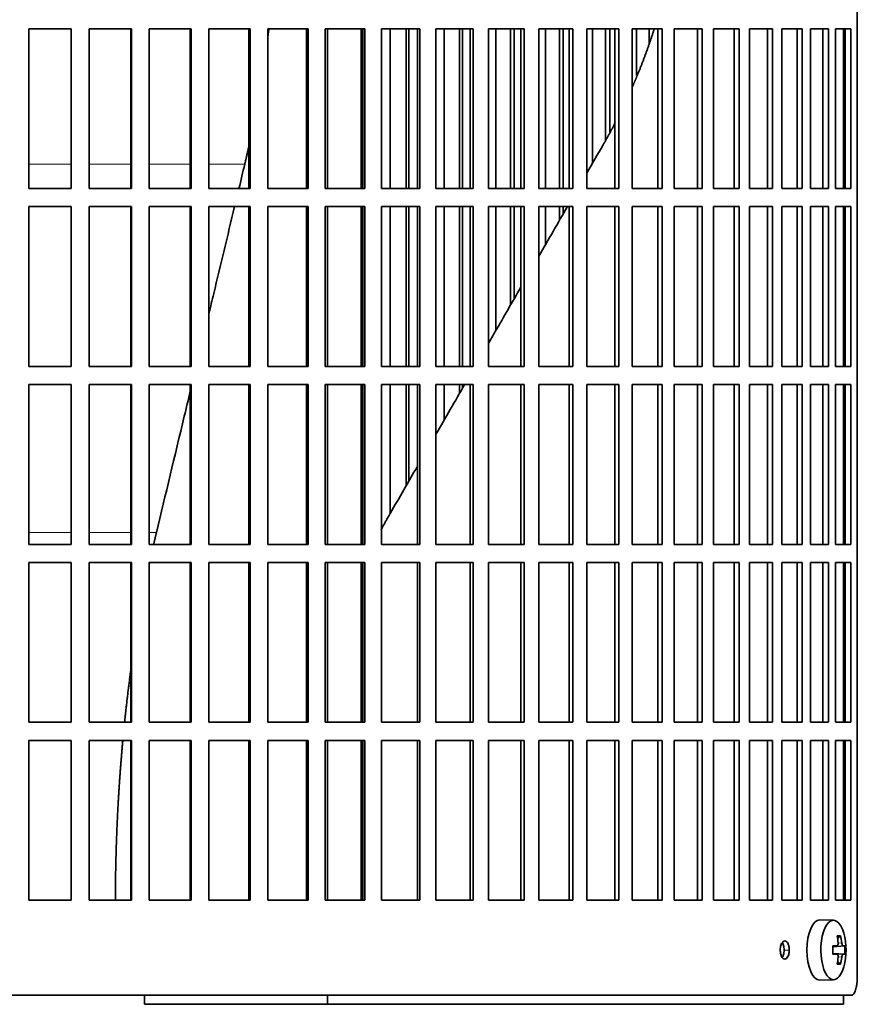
# Model space of a CAD drawing. Header units: millimetres. Extents: x 447 to 1322, y -2015 to 1714.
# Tile 20 of 31: x 1086 to 1224, y -329 to -166. Entities that reach past the tile are written whole.
import ezdxf

# ---------------------------------------------------------------- set-up
doc = ezdxf.new("R2010")
doc.units = ezdxf.units.MM
for name, color, linetype in [('M5X8_UNI7687', 7, 'Continuous'), ('VSI344-454_FILTR', 7, 'Continuous'), ('VSI344-454_SUPPO', 7, 'Continuous')]:
    doc.layers.add(name, color=color, linetype=linetype)

# ---------------------------------------------------------------- blocks, each defined once
blk = doc.blocks.new('SE3')
at = {"layer": 'M5X8_UNI7687', "color": 7, "linetype": 'Continuous', "lineweight": 35}
for p, q in [((1220.55, -315.54), (1218.29, -315.47)), ((1221.73, -318.14), (1221.21, -318.53)), ((1220.45, -319.83), (1221.12, -319.76)), ((1222.42, -319.78), (1220.45, -319.92)), ((1222.42, -321.16), (1220.45, -321.02)), ((1221.12, -321.18), (1220.45, -321.11)), ((1221.73, -322.81), (1221.21, -322.41)), ((1218.29, -325.47), (1220.55, -325.4))]:
    blk.add_line(p, q, dxfattribs=at)
at = {"layer": 'M5X8_UNI7687', "color": 4, "linetype": 'Continuous', "lineweight": 9}
for p, q in [((1222.13, -319.76), (1220.45, -319.92)), ((1220.45, -319.83), (1221.11, -319.76)), ((1221.31, -319.32), (1221.92, -319.26)), ((1220.45, -321.03), (1222.13, -321.18)), ((1221.11, -321.18), (1220.45, -321.11)), ((1221.92, -321.68), (1221.31, -321.62))]:
    blk.add_line(p, q, dxfattribs=at)
at = {"layer": 'M5X8_UNI7687', "color": 7, "linetype": 'Continuous', "lineweight": 35}
for centre, radius, start, end in [((1212.64, -320.47), 10, 343.7273, 16.2727), ((1213.02, -320.47), 9.42, 355.7871, 4.2129)]:
    blk.add_arc(centre, radius, start, end, dxfattribs=at)
for centre, major_axis, ratio, start_param, end_param in [((1220.53, -320.47), (0, -4.93), 0.422618, 2.175256, 6.283185), ((1218.26, -320.47), (0, -5), 0.422618, 3.141593, 6.283185), ((1214.64, -323.53), (7.75, 5.06), 0.247104, 0.286808, 0.4365), ((1212.72, -320.47), (0, 10), 0.866025, 4.833518, 4.948078), ((1212.59, -320.47), (0, 10), 0.939693, 4.833518, 4.948078), ((1212.65, -320.63), (9.97, 0.79), 0.036834, 0.556003, 0.670562), ((1215.94, -320.47), (0, -9.26), 0.488139, 1.49595, 1.645642), ((1212.65, -320.63), (9.97, 0.79), 0.036834, 0.199185, 0.313745), ((1212.65, -320.32), (9.97, -0.79), 0.036834, -0.670562, -0.556003), ((1212.65, -320.32), (9.97, -0.79), 0.036834, -0.313745, -0.199185), ((1212.72, -320.47), (0, -10), 0.866025, 1.335108, 1.449667), ((1214.64, -317.41), (7.75, -5.06), 0.247104, -0.4365, -0.286808), ((1212.59, -320.47), (0, -10), 0.939693, 1.335108, 1.449667), ((1220.53, -320.47), (0, -4.93), 0.422618, 0, 0.966337), ((1218.26, -320.47), (0, -5), 0.422618, 0, 0.012961)]:
    blk.add_ellipse(centre, major_axis=major_axis, ratio=ratio, start_param=start_param, end_param=end_param, dxfattribs=at)
for points in [[(1221.11, -319.76), (1221.11, -319.76), (1221.13, -319.76), (1221.16, -319.75), (1221.18, -319.74), (1221.2, -319.72), (1221.22, -319.7), (1221.24, -319.68), (1221.26, -319.65), (1221.28, -319.61), (1221.29, -319.58), (1221.3, -319.54), (1221.31, -319.49), (1221.32, -319.45), (1221.32, -319.41), (1221.32, -319.36), (1221.32, -319.31), (1221.32, -319.28), (1221.32, -319.26)], [(1221.92, -319.26), (1221.92, -319.28), (1221.92, -319.31), (1221.93, -319.36), (1221.94, -319.41), (1221.95, -319.45), (1221.96, -319.49), (1221.97, -319.54), (1221.99, -319.58), (1222, -319.61), (1222.02, -319.65), (1222.03, -319.68), (1222.05, -319.7), (1222.06, -319.72), (1222.08, -319.74), (1222.09, -319.75), (1222.11, -319.76), (1222.12, -319.76), (1222.13, -319.76)], [(1221.32, -321.68), (1221.32, -321.66), (1221.32, -321.63), (1221.32, -321.58), (1221.32, -321.53), (1221.32, -321.49), (1221.31, -321.45), (1221.3, -321.41), (1221.29, -321.37), (1221.28, -321.33), (1221.26, -321.29), (1221.24, -321.26), (1221.22, -321.24), (1221.2, -321.22), (1221.18, -321.2), (1221.16, -321.19), (1221.13, -321.18), (1221.11, -321.18), (1221.11, -321.18)], [(1222.13, -321.18), (1222.12, -321.18), (1222.11, -321.18), (1222.09, -321.19), (1222.08, -321.2), (1222.06, -321.22), (1222.05, -321.24), (1222.03, -321.26), (1222.02, -321.29), (1222, -321.33), (1221.99, -321.37), (1221.97, -321.41), (1221.96, -321.45), (1221.95, -321.49), (1221.94, -321.53), (1221.93, -321.58), (1221.92, -321.63), (1221.92, -321.66), (1221.92, -321.68)]]:
    blk.add_open_spline(points, degree=3, dxfattribs=at)
at = {"layer": 'VSI344-454_FILTR', "color": 7, "linetype": 'Continuous', "lineweight": 35}
for p, q in [((1224.49, -324.97), (1224.49, -53.97)), ((1087.19, -167.72), (1094.23, -167.72)), ((1087.19, -194.22), (1087.19, -167.72)), ((1094.21, -194.22), (1094.21, -167.72)), ((1094.23, -194.22), (1094.23, -167.72)), ((1097.21, -167.72), (1104.21, -167.72)), ((1097.21, -194.22), (1097.21, -167.72)), ((1104.13, -194.22), (1104.13, -167.72)), ((1104.21, -194.22), (1104.21, -167.72)), ((1107.17, -167.72), (1114.12, -167.72)), ((1107.17, -194.22), (1107.17, -167.72)), ((1113.97, -194.22), (1113.97, -167.72)), ((1114.12, -194.22), (1114.12, -167.72)), ((1117.05, -167.72), (1123.9, -167.72)), ((1117.05, -194.22), (1117.05, -167.72)), ((1123.68, -194.22), (1123.68, -167.72)), ((1123.9, -194.22), (1123.9, -167.72)), ((1126.79, -167.72), (1133.51, -167.72)), ((1126.79, -194.22), (1126.79, -167.72)), ((1133.22, -194.22), (1133.22, -167.72)), ((1133.51, -194.22), (1133.51, -167.72)), ((1136.33, -167.72), (1142.9, -167.72)), ((1136.33, -194.22), (1136.33, -167.72)), ((1142.54, -194.22), (1142.54, -167.72)), ((1142.9, -194.22), (1142.9, -167.72)), ((1145.65, -167.72), (1152.02, -167.72)), ((1145.65, -194.22), (1145.65, -167.72)), ((1147.11, -194.22), (1147.11, -167.72)), ((1149.75, -194.22), (1149.75, -167.72)), ((1150.2, -194.22), (1150.2, -167.72)), ((1151.6, -194.22), (1151.6, -167.72)), ((1152.02, -194.22), (1152.02, -167.72)), ((1154.68, -167.72), (1160.83, -167.72)), ((1154.68, -194.22), (1154.68, -167.72)), ((1156.01, -194.22), (1156.01, -167.72)), ((1158.56, -194.22), (1158.56, -167.72)), ((1159.08, -194.22), (1159.08, -167.72)), ((1160.35, -194.22), (1160.35, -167.72)), ((1160.83, -194.22), (1160.83, -167.72)), ((1163.39, -167.72), (1169.29, -167.72)), ((1163.39, -194.22), (1163.39, -167.72)), ((1164.59, -194.22), (1164.59, -167.72)), ((1167.04, -194.22), (1167.04, -167.72)), ((1167.61, -194.22), (1167.61, -167.72)), ((1168.74, -194.22), (1168.74, -167.72)), ((1169.29, -194.22), (1169.29, -167.72)), ((1171.73, -167.72), (1177.35, -167.72)), ((1171.73, -194.22), (1171.73, -167.72)), ((1172.8, -194.22), (1172.8, -167.72)), ((1175.12, -194.22), (1175.12, -167.72)), ((1175.75, -194.22), (1175.75, -167.72)), ((1176.75, -194.22), (1176.75, -167.72)), ((1177.35, -194.22), (1177.35, -167.72)), ((1179.67, -167.72), (1184.98, -167.72)), ((1179.67, -194.22), (1179.67, -167.72)), ((1180.59, -190.07), (1180.59, -167.72)), ((1182.79, -186.18), (1182.79, -167.72)), ((1183.47, -184.86), (1183.47, -167.72)), ((1184.32, -194.22), (1184.32, -167.72)), ((1184.98, -194.22), (1184.98, -167.72)), ((1187.16, -167.72), (1192.13, -167.72)), ((1187.16, -194.22), (1187.16, -167.72)), ((1187.93, -175.46), (1187.93, -167.72)), ((1189.99, -170.16), (1189.99, -167.72)), ((1191.43, -194.22), (1191.43, -167.72)), ((1192.13, -194.22), (1192.13, -167.72)), ((1194.17, -167.72), (1198.78, -167.72)), ((1194.17, -194.22), (1194.17, -167.72)), ((1198.03, -194.22), (1198.03, -167.72)), ((1198.78, -194.22), (1198.78, -167.72)), ((1200.66, -167.72), (1204.89, -167.72)), ((1200.66, -194.22), (1200.66, -167.72)), ((1204.09, -194.22), (1204.09, -167.72)), ((1204.89, -194.22), (1204.89, -167.72)), ((1206.6, -167.72), (1210.44, -167.72)), ((1206.6, -194.22), (1206.6, -167.72)), ((1209.6, -194.22), (1209.6, -167.72)), ((1210.44, -194.22), (1210.44, -167.72)), ((1211.97, -167.72), (1215.38, -167.72)), ((1211.97, -194.22), (1211.97, -167.72)), ((1214.51, -194.22), (1214.51, -167.72)), ((1215.38, -194.22), (1215.38, -167.72)), ((1216.74, -167.72), (1219.71, -167.72)), ((1216.74, -194.22), (1216.74, -167.72)), ((1218.8, -194.22), (1218.8, -167.72)), ((1219.71, -194.22), (1219.71, -167.72)), ((1220.87, -167.72), (1223.4, -167.72)), ((1220.87, -194.22), (1220.87, -167.72)), ((1222.46, -194.22), (1222.46, -167.72)), ((1223.4, -194.22), (1223.4, -167.72)), ((1087.19, -194.22), (1094.23, -194.22)), ((1097.21, -194.22), (1104.21, -194.22)), ((1107.17, -194.22), (1114.12, -194.22)), ((1117.05, -194.22), (1123.9, -194.22)), ((1126.79, -194.22), (1133.51, -194.22)), ((1136.33, -194.22), (1142.9, -194.22)), ((1145.65, -194.22), (1152.02, -194.22)), ((1154.68, -194.22), (1160.83, -194.22)), ((1163.39, -194.22), (1169.29, -194.22)), ((1171.73, -194.22), (1177.35, -194.22)), ((1179.67, -194.22), (1184.98, -194.22)), ((1187.16, -194.22), (1192.13, -194.22)), ((1194.17, -194.22), (1198.78, -194.22)), ((1200.66, -194.22), (1204.89, -194.22)), ((1206.6, -194.22), (1210.44, -194.22)), ((1211.97, -194.22), (1215.38, -194.22)), ((1216.74, -194.22), (1219.71, -194.22)), ((1220.87, -194.22), (1223.4, -194.22)), ((1087.19, -197.22), (1094.23, -197.22)), ((1087.19, -223.72), (1087.19, -197.22)), ((1094.21, -223.72), (1094.21, -197.22)), ((1094.23, -223.72), (1094.23, -197.22)), ((1097.21, -197.22), (1104.21, -197.22)), ((1097.21, -223.72), (1097.21, -197.22)), ((1104.13, -223.72), (1104.13, -197.22)), ((1104.21, -223.72), (1104.21, -197.22)), ((1107.17, -197.22), (1114.12, -197.22)), ((1107.17, -223.72), (1107.17, -197.22)), ((1113.97, -223.72), (1113.97, -197.22)), ((1114.12, -223.72), (1114.12, -197.22)), ((1117.05, -197.22), (1123.9, -197.22)), ((1117.05, -223.72), (1117.05, -197.22)), ((1123.68, -223.72), (1123.68, -197.22)), ((1123.9, -223.72), (1123.9, -197.22)), ((1126.79, -197.22), (1133.51, -197.22)), ((1126.79, -223.72), (1126.79, -197.22)), ((1133.22, -223.72), (1133.22, -197.22)), ((1133.51, -223.72), (1133.51, -197.22)), ((1136.33, -197.22), (1142.9, -197.22)), ((1136.33, -223.72), (1136.33, -197.22)), ((1142.54, -223.72), (1142.54, -197.22)), ((1142.9, -223.72), (1142.9, -197.22)), ((1145.65, -197.22), (1152.02, -197.22)), ((1145.65, -223.72), (1145.65, -197.22)), ((1147.11, -223.72), (1147.11, -197.22)), ((1149.75, -223.72), (1149.75, -197.22)), ((1150.2, -223.72), (1150.2, -197.22)), ((1151.6, -223.72), (1151.6, -197.22)), ((1152.02, -223.72), (1152.02, -197.22)), ((1154.68, -197.22), (1160.83, -197.22)), ((1154.68, -223.72), (1154.68, -197.22)), ((1156.01, -223.72), (1156.01, -197.22)), ((1158.56, -223.72), (1158.56, -197.22)), ((1159.08, -223.72), (1159.08, -197.22)), ((1160.35, -223.72), (1160.35, -197.22)), ((1160.83, -223.72), (1160.83, -197.22)), ((1163.39, -197.22), (1169.29, -197.22)), ((1163.39, -223.72), (1163.39, -197.22)), ((1164.59, -217.78), (1164.59, -197.22)), ((1167.04, -213.55), (1167.04, -197.22)), ((1167.61, -212.55), (1167.61, -197.22)), ((1168.74, -223.72), (1168.74, -197.22)), ((1169.29, -223.72), (1169.29, -197.22)), ((1171.73, -197.22), (1177.35, -197.22)), ((1171.73, -223.72), (1171.73, -197.22)), ((1172.8, -203.57), (1172.8, -197.22)), ((1175.12, -199.54), (1175.12, -197.22)), ((1175.75, -198.45), (1175.75, -197.22)), ((1176.75, -223.72), (1176.75, -197.22)), ((1177.35, -223.72), (1177.35, -197.22)), ((1179.67, -197.22), (1184.98, -197.22)), ((1179.67, -223.72), (1179.67, -197.22)), ((1184.32, -223.72), (1184.32, -197.22)), ((1184.98, -223.72), (1184.98, -197.22)), ((1187.16, -197.22), (1192.13, -197.22)), ((1187.16, -223.72), (1187.16, -197.22)), ((1191.43, -223.72), (1191.43, -197.22)), ((1192.13, -223.72), (1192.13, -197.22)), ((1194.17, -197.22), (1198.78, -197.22)), ((1194.17, -223.72), (1194.17, -197.22)), ((1198.03, -223.72), (1198.03, -197.22)), ((1198.78, -223.72), (1198.78, -197.22)), ((1200.66, -197.22), (1204.89, -197.22)), ((1200.66, -223.72), (1200.66, -197.22)), ((1204.09, -223.72), (1204.09, -197.22)), ((1204.89, -223.72), (1204.89, -197.22)), ((1206.6, -197.22), (1210.44, -197.22)), ((1206.6, -223.72), (1206.6, -197.22)), ((1209.6, -223.72), (1209.6, -197.22)), ((1210.44, -223.72), (1210.44, -197.22)), ((1211.97, -197.22), (1215.38, -197.22)), ((1211.97, -223.72), (1211.97, -197.22)), ((1214.51, -223.72), (1214.51, -197.22)), ((1215.38, -223.72), (1215.38, -197.22)), ((1216.74, -197.22), (1219.71, -197.22)), ((1216.74, -223.72), (1216.74, -197.22)), ((1218.8, -223.72), (1218.8, -197.22)), ((1219.71, -223.72), (1219.71, -197.22)), ((1220.87, -197.22), (1223.4, -197.22)), ((1220.87, -223.72), (1220.87, -197.22)), ((1222.46, -223.72), (1222.46, -197.22)), ((1223.4, -223.72), (1223.4, -197.22)), ((1087.19, -223.72), (1094.23, -223.72)), ((1097.21, -223.72), (1104.21, -223.72)), ((1107.17, -223.72), (1114.12, -223.72)), ((1117.05, -223.72), (1123.9, -223.72)), ((1126.79, -223.72), (1133.51, -223.72)), ((1136.33, -223.72), (1142.9, -223.72)), ((1145.65, -223.72), (1152.02, -223.72)), ((1154.68, -223.72), (1160.83, -223.72)), ((1163.39, -223.72), (1169.29, -223.72)), ((1171.73, -223.72), (1177.35, -223.72)), ((1179.67, -223.72), (1184.98, -223.72)), ((1187.16, -223.72), (1192.13, -223.72)), ((1194.17, -223.72), (1198.78, -223.72)), ((1200.66, -223.72), (1204.89, -223.72)), ((1206.6, -223.72), (1210.44, -223.72)), ((1211.97, -223.72), (1215.38, -223.72)), ((1216.74, -223.72), (1219.71, -223.72)), ((1220.87, -223.72), (1223.4, -223.72)), ((1087.19, -226.72), (1094.23, -226.72)), ((1087.19, -253.22), (1087.19, -226.72)), ((1094.21, -253.22), (1094.21, -226.72)), ((1094.23, -253.22), (1094.23, -226.72)), ((1097.21, -226.72), (1104.21, -226.72)), ((1097.21, -253.22), (1097.21, -226.72)), ((1104.13, -253.22), (1104.13, -226.72)), ((1104.21, -253.22), (1104.21, -226.72)), ((1107.17, -226.72), (1114.12, -226.72)), ((1107.17, -253.22), (1107.17, -226.72)), ((1113.97, -253.22), (1113.97, -226.72)), ((1114.12, -253.22), (1114.12, -226.72)), ((1117.05, -226.72), (1123.9, -226.72)), ((1117.05, -253.22), (1117.05, -226.72)), ((1123.68, -253.22), (1123.68, -226.72)), ((1123.9, -253.22), (1123.9, -226.72)), ((1126.79, -226.72), (1133.51, -226.72)), ((1126.79, -253.22), (1126.79, -226.72)), ((1133.22, -253.22), (1133.22, -226.72)), ((1133.51, -253.22), (1133.51, -226.72)), ((1136.33, -226.72), (1142.9, -226.72)), ((1136.33, -253.22), (1136.33, -226.72)), ((1142.54, -253.22), (1142.54, -226.72)), ((1142.9, -253.22), (1142.9, -226.72)), ((1145.65, -226.72), (1152.02, -226.72)), ((1145.65, -253.22), (1145.65, -226.72)), ((1147.11, -248.07), (1147.11, -226.72)), ((1149.75, -243.49), (1149.75, -226.72)), ((1150.2, -242.71), (1150.2, -226.72)), ((1151.6, -253.22), (1151.6, -226.72)), ((1152.02, -253.22), (1152.02, -226.72)), ((1154.68, -226.72), (1160.83, -226.72)), ((1154.68, -253.22), (1154.68, -226.72)), ((1156.01, -232.64), (1156.01, -226.72)), ((1158.56, -228.22), (1158.56, -226.72)), ((1159.08, -227.33), (1159.08, -226.72)), ((1160.35, -253.22), (1160.35, -226.72)), ((1160.83, -253.22), (1160.83, -226.72)), ((1163.39, -226.72), (1169.29, -226.72)), ((1163.39, -253.22), (1163.39, -226.72)), ((1168.74, -253.22), (1168.74, -226.72)), ((1169.29, -253.22), (1169.29, -226.72)), ((1171.73, -226.72), (1177.35, -226.72)), ((1171.73, -253.22), (1171.73, -226.72)), ((1176.75, -253.22), (1176.75, -226.72)), ((1177.35, -253.22), (1177.35, -226.72)), ((1179.67, -226.72), (1184.98, -226.72)), ((1179.67, -253.22), (1179.67, -226.72)), ((1184.32, -253.22), (1184.32, -226.72)), ((1184.98, -253.22), (1184.98, -226.72)), ((1187.16, -226.72), (1192.13, -226.72)), ((1187.16, -253.22), (1187.16, -226.72)), ((1191.43, -253.22), (1191.43, -226.72)), ((1192.13, -253.22), (1192.13, -226.72)), ((1194.17, -226.72), (1198.78, -226.72)), ((1194.17, -253.22), (1194.17, -226.72)), ((1198.03, -253.22), (1198.03, -226.72)), ((1198.78, -253.22), (1198.78, -226.72)), ((1200.66, -226.72), (1204.89, -226.72)), ((1200.66, -253.22), (1200.66, -226.72)), ((1204.09, -253.22), (1204.09, -226.72)), ((1204.89, -253.22), (1204.89, -226.72)), ((1206.6, -226.72), (1210.44, -226.72)), ((1206.6, -253.22), (1206.6, -226.72)), ((1209.6, -253.22), (1209.6, -226.72)), ((1210.44, -253.22), (1210.44, -226.72)), ((1211.97, -226.72), (1215.38, -226.72)), ((1211.97, -253.22), (1211.97, -226.72)), ((1214.51, -253.22), (1214.51, -226.72)), ((1215.38, -253.22), (1215.38, -226.72)), ((1216.74, -226.72), (1219.71, -226.72)), ((1216.74, -253.22), (1216.74, -226.72)), ((1218.8, -253.22), (1218.8, -226.72)), ((1219.71, -253.22), (1219.71, -226.72)), ((1220.87, -226.72), (1223.4, -226.72)), ((1220.87, -253.22), (1220.87, -226.72)), ((1222.46, -253.22), (1222.46, -226.72)), ((1223.4, -253.22), (1223.4, -226.72)), ((1087.19, -253.22), (1094.23, -253.22)), ((1097.21, -253.22), (1104.21, -253.22)), ((1107.17, -253.22), (1114.12, -253.22)), ((1117.05, -253.22), (1123.9, -253.22)), ((1126.79, -253.22), (1133.51, -253.22)), ((1136.33, -253.22), (1142.9, -253.22)), ((1145.65, -253.22), (1152.02, -253.22)), ((1154.68, -253.22), (1160.83, -253.22)), ((1163.39, -253.22), (1169.29, -253.22)), ((1171.73, -253.22), (1177.35, -253.22)), ((1179.67, -253.22), (1184.98, -253.22)), ((1187.16, -253.22), (1192.13, -253.22)), ((1194.17, -253.22), (1198.78, -253.22)), ((1200.66, -253.22), (1204.89, -253.22)), ((1206.6, -253.22), (1210.44, -253.22)), ((1211.97, -253.22), (1215.38, -253.22)), ((1216.74, -253.22), (1219.71, -253.22)), ((1220.87, -253.22), (1223.4, -253.22)), ((1087.19, -256.22), (1094.23, -256.22)), ((1087.19, -282.72), (1087.19, -256.22)), ((1094.21, -282.72), (1094.21, -256.22)), ((1094.23, -282.72), (1094.23, -256.22)), ((1097.21, -256.22), (1104.21, -256.22)), ((1097.21, -282.72), (1097.21, -256.22)), ((1104.13, -282.72), (1104.13, -256.22)), ((1104.21, -282.72), (1104.21, -256.22)), ((1107.17, -256.22), (1114.12, -256.22)), ((1107.17, -282.72), (1107.17, -256.22)), ((1113.97, -282.72), (1113.97, -256.22)), ((1114.12, -282.72), (1114.12, -256.22)), ((1117.05, -256.22), (1123.9, -256.22)), ((1117.05, -282.72), (1117.05, -256.22)), ((1123.68, -282.72), (1123.68, -256.22)), ((1123.9, -282.72), (1123.9, -256.22)), ((1126.79, -256.22), (1133.51, -256.22)), ((1126.79, -282.72), (1126.79, -256.22)), ((1133.22, -282.72), (1133.22, -256.22)), ((1133.51, -282.72), (1133.51, -256.22)), ((1136.33, -256.22), (1142.9, -256.22)), ((1136.33, -282.72), (1136.33, -256.22)), ((1142.54, -282.72), (1142.54, -256.22)), ((1142.9, -282.72), (1142.9, -256.22)), ((1145.65, -256.22), (1152.02, -256.22)), ((1145.65, -282.72), (1145.65, -256.22)), ((1151.6, -282.72), (1151.6, -256.22)), ((1152.02, -282.72), (1152.02, -256.22)), ((1154.68, -256.22), (1160.83, -256.22)), ((1154.68, -282.72), (1154.68, -256.22)), ((1160.35, -282.72), (1160.35, -256.22)), ((1160.83, -282.72), (1160.83, -256.22)), ((1163.39, -256.22), (1169.29, -256.22)), ((1163.39, -282.72), (1163.39, -256.22)), ((1168.74, -282.72), (1168.74, -256.22)), ((1169.29, -282.72), (1169.29, -256.22)), ((1171.73, -256.22), (1177.35, -256.22)), ((1171.73, -282.72), (1171.73, -256.22)), ((1176.75, -282.72), (1176.75, -256.22)), ((1177.35, -282.72), (1177.35, -256.22)), ((1179.67, -256.22), (1184.98, -256.22)), ((1179.67, -282.72), (1179.67, -256.22)), ((1184.32, -282.72), (1184.32, -256.22)), ((1184.98, -282.72), (1184.98, -256.22)), ((1187.16, -256.22), (1192.13, -256.22)), ((1187.16, -282.72), (1187.16, -256.22)), ((1191.43, -282.72), (1191.43, -256.22)), ((1192.13, -282.72), (1192.13, -256.22)), ((1194.17, -256.22), (1198.78, -256.22)), ((1194.17, -282.72), (1194.17, -256.22)), ((1198.03, -282.72), (1198.03, -256.22)), ((1198.78, -282.72), (1198.78, -256.22)), ((1200.66, -256.22), (1204.89, -256.22)), ((1200.66, -282.72), (1200.66, -256.22)), ((1204.09, -282.72), (1204.09, -256.22)), ((1204.89, -282.72), (1204.89, -256.22)), ((1206.6, -256.22), (1210.44, -256.22)), ((1206.6, -282.72), (1206.6, -256.22)), ((1209.6, -282.72), (1209.6, -256.22)), ((1210.44, -282.72), (1210.44, -256.22)), ((1211.97, -256.22), (1215.38, -256.22)), ((1211.97, -282.72), (1211.97, -256.22)), ((1214.51, -282.72), (1214.51, -256.22)), ((1215.38, -282.72), (1215.38, -256.22)), ((1216.74, -256.22), (1219.71, -256.22)), ((1216.74, -282.72), (1216.74, -256.22)), ((1218.8, -282.72), (1218.8, -256.22)), ((1219.71, -282.72), (1219.71, -256.22)), ((1220.87, -256.22), (1223.4, -256.22)), ((1220.87, -282.72), (1220.87, -256.22)), ((1222.46, -282.72), (1222.46, -256.22)), ((1223.4, -282.72), (1223.4, -256.22)), ((1087.19, -282.72), (1094.23, -282.72)), ((1097.21, -282.72), (1104.21, -282.72)), ((1107.17, -282.72), (1114.12, -282.72)), ((1117.05, -282.72), (1123.9, -282.72)), ((1126.79, -282.72), (1133.51, -282.72)), ((1136.33, -282.72), (1142.9, -282.72)), ((1145.65, -282.72), (1152.02, -282.72)), ((1154.68, -282.72), (1160.83, -282.72)), ((1163.39, -282.72), (1169.29, -282.72)), ((1171.73, -282.72), (1177.35, -282.72)), ((1179.67, -282.72), (1184.98, -282.72)), ((1187.16, -282.72), (1192.13, -282.72)), ((1194.17, -282.72), (1198.78, -282.72)), ((1200.66, -282.72), (1204.89, -282.72)), ((1206.6, -282.72), (1210.44, -282.72)), ((1211.97, -282.72), (1215.38, -282.72)), ((1216.74, -282.72), (1219.71, -282.72)), ((1220.87, -282.72), (1223.4, -282.72)), ((1087.19, -285.72), (1094.23, -285.72)), ((1087.19, -312.22), (1087.19, -285.72)), ((1094.21, -312.22), (1094.21, -285.72)), ((1094.23, -312.22), (1094.23, -285.72)), ((1097.21, -285.72), (1104.21, -285.72)), ((1097.21, -312.22), (1097.21, -285.72)), ((1104.13, -312.22), (1104.13, -285.72)), ((1104.21, -312.22), (1104.21, -285.72)), ((1107.17, -285.72), (1114.12, -285.72)), ((1107.17, -312.22), (1107.17, -285.72)), ((1113.97, -312.22), (1113.97, -285.72)), ((1114.12, -312.22), (1114.12, -285.72)), ((1117.05, -285.72), (1123.9, -285.72)), ((1117.05, -312.22), (1117.05, -285.72)), ((1123.68, -312.22), (1123.68, -285.72)), ((1123.9, -312.22), (1123.9, -285.72)), ((1126.79, -285.72), (1133.51, -285.72)), ((1126.79, -312.22), (1126.79, -285.72)), ((1133.22, -312.22), (1133.22, -285.72)), ((1133.51, -312.22), (1133.51, -285.72)), ((1136.33, -285.72), (1142.9, -285.72)), ((1136.33, -312.22), (1136.33, -285.72)), ((1142.54, -312.22), (1142.54, -285.72)), ((1142.9, -312.22), (1142.9, -285.72)), ((1145.65, -285.72), (1152.02, -285.72)), ((1145.65, -312.22), (1145.65, -285.72)), ((1151.6, -312.22), (1151.6, -285.72)), ((1152.02, -312.22), (1152.02, -285.72)), ((1154.68, -285.72), (1160.83, -285.72)), ((1154.68, -312.22), (1154.68, -285.72)), ((1160.35, -312.22), (1160.35, -285.72)), ((1160.83, -312.22), (1160.83, -285.72)), ((1163.39, -285.72), (1169.29, -285.72)), ((1163.39, -312.22), (1163.39, -285.72)), ((1168.74, -312.22), (1168.74, -285.72)), ((1169.29, -312.22), (1169.29, -285.72)), ((1171.73, -285.72), (1177.35, -285.72)), ((1171.73, -312.22), (1171.73, -285.72)), ((1176.75, -312.22), (1176.75, -285.72)), ((1177.35, -312.22), (1177.35, -285.72)), ((1179.67, -285.72), (1184.98, -285.72)), ((1179.67, -312.22), (1179.67, -285.72)), ((1184.32, -312.22), (1184.32, -285.72)), ((1184.98, -312.22), (1184.98, -285.72)), ((1187.16, -285.72), (1192.13, -285.72)), ((1187.16, -312.22), (1187.16, -285.72)), ((1191.43, -312.22), (1191.43, -285.72)), ((1192.13, -312.22), (1192.13, -285.72)), ((1194.17, -285.72), (1198.78, -285.72)), ((1194.17, -312.22), (1194.17, -285.72)), ((1198.03, -312.22), (1198.03, -285.72)), ((1198.78, -312.22), (1198.78, -285.72)), ((1200.66, -285.72), (1204.89, -285.72)), ((1200.66, -312.22), (1200.66, -285.72)), ((1204.09, -312.22), (1204.09, -285.72)), ((1204.89, -312.22), (1204.89, -285.72)), ((1206.6, -285.72), (1210.44, -285.72)), ((1206.6, -312.22), (1206.6, -285.72)), ((1209.6, -312.22), (1209.6, -285.72)), ((1210.44, -312.22), (1210.44, -285.72)), ((1211.97, -285.72), (1215.38, -285.72)), ((1211.97, -312.22), (1211.97, -285.72)), ((1214.51, -312.22), (1214.51, -285.72)), ((1215.38, -312.22), (1215.38, -285.72)), ((1216.74, -285.72), (1219.71, -285.72)), ((1216.74, -312.22), (1216.74, -285.72)), ((1218.8, -312.22), (1218.8, -285.72)), ((1219.71, -312.22), (1219.71, -285.72)), ((1220.87, -285.72), (1223.4, -285.72)), ((1220.87, -312.22), (1220.87, -285.72)), ((1222.46, -312.22), (1222.46, -285.72)), ((1223.4, -312.22), (1223.4, -285.72)), ((1087.19, -312.22), (1094.23, -312.22)), ((1097.21, -312.22), (1104.21, -312.22)), ((1107.17, -312.22), (1114.12, -312.22)), ((1117.05, -312.22), (1123.9, -312.22)), ((1126.79, -312.22), (1133.51, -312.22)), ((1136.33, -312.22), (1142.9, -312.22)), ((1145.65, -312.22), (1152.02, -312.22)), ((1154.68, -312.22), (1160.83, -312.22)), ((1163.39, -312.22), (1169.29, -312.22)), ((1171.73, -312.22), (1177.35, -312.22)), ((1179.67, -312.22), (1184.98, -312.22)), ((1187.16, -312.22), (1192.13, -312.22)), ((1194.17, -312.22), (1198.78, -312.22)), ((1200.66, -312.22), (1204.89, -312.22)), ((1206.6, -312.22), (1210.44, -312.22)), ((1211.97, -312.22), (1215.38, -312.22)), ((1216.74, -312.22), (1219.71, -312.22)), ((1220.87, -312.22), (1223.4, -312.22)), ((944.71, -327.97), (1223.52, -327.97))]:
    blk.add_line(p, q, dxfattribs=at)
at = {"layer": 'VSI344-454_FILTR', "color": 4, "linetype": 'Continuous', "lineweight": 9}
blk.add_line((1213.22, -320.47), (1212.36, -320.47), dxfattribs=at)
at = {"layer": 'VSI344-454_FILTR', "color": 7, "linetype": 'Continuous', "lineweight": 35}
for points, knots in [([(1211.72, -320.47), (1211.73, -320.34), (1211.74, -320.07), (1211.82, -319.7), (1211.97, -319.34), (1212.19, -319.04), (1212.49, -318.93), (1212.78, -319.05), (1213.02, -319.39), (1213.19, -319.88), (1213.21, -320.27), (1213.22, -320.47)], [0, 0, 0, 0, 0.084454, 0.168831, 0.25477, 0.378375, 0.501304, 0.626685, 0.750981, 0.875806, 1, 1, 1, 1]), ([(1212.36, -320.47), (1212.35, -320.34), (1212.35, -320.08), (1212.27, -319.71), (1212.17, -319.44), (1212.09, -319.3), (1212.05, -319.26)], [0, 0, 0, 0, 0.0839215, 0.1651632, 0.2496847, 0.3008002, 0.3008002, 0.3008002, 0.3008002]), ([(1213.22, -320.47), (1213.22, -320.6), (1213.21, -320.87), (1213.13, -321.24), (1212.99, -321.61), (1212.77, -321.9), (1212.48, -322.01), (1212.18, -321.89), (1211.93, -321.55), (1211.76, -321.06), (1211.73, -320.67), (1211.72, -320.47)], [0, 0, 0, 0, 0.084454, 0.168831, 0.25477, 0.378375, 0.501304, 0.626685, 0.750981, 0.875806, 1, 1, 1, 1]), ([(1212.05, -321.68), (1212.08, -321.64), (1212.16, -321.51), (1212.26, -321.24), (1212.34, -320.87), (1212.35, -320.6), (1212.36, -320.47)], [0.6999614, 0.6999614, 0.6999614, 0.6999614, 0.7454545, 0.8313176, 0.915596, 1, 1, 1, 1]), ([(1223.52, -327.97), (1223.54, -327.97), (1223.58, -327.97), (1223.63, -327.95), (1223.69, -327.93), (1223.74, -327.9), (1223.79, -327.86), (1223.85, -327.8), (1223.94, -327.69), (1224.07, -327.48), (1224.21, -327.11), (1224.33, -326.65), (1224.41, -326.21), (1224.45, -325.84), (1224.47, -325.56), (1224.49, -325.27), (1224.49, -325.07), (1224.49, -324.97)], [0, 0, 0, 0, 0.036074, 0.071835, 0.107394, 0.142867, 0.178369, 0.214015, 0.24992, 0.375515, 0.499618, 0.623903, 0.749864, 0.812552, 0.874725, 0.937001, 1, 1, 1, 1])]:
    blk.add_open_spline(points, degree=3, knots=knots, dxfattribs=at)
at = {"layer": 'VSI344-454_SUPPO', "color": 7, "linetype": 'Continuous', "lineweight": 35}
for p, q in [((1136.68, -194.22), (1136.68, -167.72)), ((1142.28, -194.22), (1142.28, -167.72)), ((1222.21, -194.22), (1222.21, -167.72)), ((1136.68, -223.72), (1136.68, -197.22)), ((1142.28, -223.72), (1142.28, -197.22)), ((1222.21, -223.72), (1222.21, -197.22)), ((1136.68, -253.22), (1136.68, -226.72)), ((1142.28, -253.22), (1142.28, -226.72)), ((1222.21, -253.22), (1222.21, -226.72)), ((1136.68, -282.72), (1136.68, -256.22)), ((1142.28, -282.72), (1142.28, -256.22)), ((1222.21, -282.72), (1222.21, -256.22)), ((1136.68, -312.22), (1136.68, -285.72)), ((1142.28, -312.22), (1142.28, -285.72)), ((1222.21, -312.22), (1222.21, -285.72)), ((1106.37, -327.97), (1106.37, -329.47)), ((1136.68, -329.47), (1136.68, -327.97)), ((1222.21, -329.47), (1222.21, -327.97)), ((1136.68, -329.47), (1106.37, -329.47)), ((1136.68, -329.47), (1222.21, -329.47))]:
    blk.add_line(p, q, dxfattribs=at)
at = {"layer": 'VSI344-454_SUPPO', "color": 4, "linetype": 'Continuous', "lineweight": 9}
for p, q in [((1087.19, -190.16), (1094.21, -190.16)), ((1097.21, -190.16), (1104.13, -190.16)), ((1107.17, -190.16), (1113.97, -190.16)), ((1117.05, -190.16), (1123, -190.16)), ((1094.21, -251.26), (1087.19, -251.26)), ((1104.13, -251.26), (1097.21, -251.26)), ((1108.35, -251.26), (1107.17, -251.26))]:
    blk.add_line(p, q, dxfattribs=at)
at = {"layer": 'VSI344-454_SUPPO', "color": 7, "linetype": 'Continuous', "lineweight": 35}
for points, degree in [([(1126.99, -167.75), (1126.91, -168.39), (1126.82, -169.04)], 2), ([(1184.4, -183.28), (1183.43, -185.15), (1182.37, -186.98)], 2), ([(1123.71, -187.05), (1123.37, -188.62), (1123, -190.16)], 2), ([(1179.67, -191.67), (1180.57, -190.11), (1181.47, -188.55), (1182.37, -186.98)], 3), ([(1122.03, -194.22), (1122.35, -192.87), (1122.67, -191.52), (1123, -190.16)], 3), ([(1171.73, -205.41), (1173.3, -202.69), (1174.88, -199.96), (1176.46, -197.22)], 3), ([(1154.68, -234.95), (1156.26, -232.22), (1157.84, -229.47), (1159.43, -226.72)], 3), ([(1147.1, -248.08), (1148.59, -245.49), (1150.09, -242.89), (1151.6, -240.29)], 3), ([(1147.1, -248.08), (1146.31, -249.44), (1145.56, -250.82)], 2), ([(1108.35, -251.26), (1108.12, -252.22), (1107.9, -253.18)], 2), ([(1107.23, -256.16), (1107.18, -256.39), (1107.13, -256.62)], 2), ([(1142.5, -256.83), (1142.37, -257.09), (1142.25, -257.35)], 2)]:
    blk.add_open_spline(points, degree=degree, dxfattribs=at)
for points, degree, knots in [([(1190.84, -167.75), (1189.61, -171.64), (1188.06, -175.41), (1187.65, -176.4), (1187.22, -177.38)], 2, [0.5933263, 0.5933263, 0.5933263, 0.75, 0.75, 0.7912431, 0.7912431, 0.7912431]), ([(1117.05, -214.98), (1117.32, -213.87), (1118.71, -208.05), (1120.14, -202.1), (1121.31, -197.22)], 3, [0.6128166, 0.6128166, 0.6128166, 0.6128166, 0.6666667, 0.8922249, 0.8922249, 0.8922249, 0.8922249]), ([(1163.39, -219.86), (1163.76, -219.22), (1165.54, -216.14), (1167.33, -213.04), (1168.74, -210.59)], 3, [0.4683212, 0.4683212, 0.4683212, 0.4683212, 0.5, 0.6197977, 0.6197977, 0.6197977, 0.6197977]), ([(1108.35, -251.26), (1109.85, -245.02), (1111.71, -237.26), (1113.63, -229.23), (1113.97, -227.84)], 3, [0, 0, 0, 0, 0.3333333, 0.402566, 0.402566, 0.402566, 0.402566]), ([(1104.08, -274.3), (1103.65, -277.53), (1103.29, -280.81), (1103.18, -281.75), (1103.08, -282.7)], 2, [0.394559, 0.394559, 0.394559, 0.5, 0.5, 0.5302657, 0.5302657, 0.5302657]), ([(1102.79, -285.69), (1102.29, -291.1), (1101.99, -296.64), (1101.57, -304.38), (1101.56, -312.22)], 2, [0.5779363, 0.5779363, 0.5779363, 0.75, 0.75, 0.9920871, 0.9920871, 0.9920871])]:
    blk.add_open_spline(points, degree=degree, knots=knots, dxfattribs=at)

msp = doc.modelspace()

# ---------------------------------------------------------------- block references
msp.add_blockref('SE3', (0, 0))

doc.saveas('drawing.dxf')
